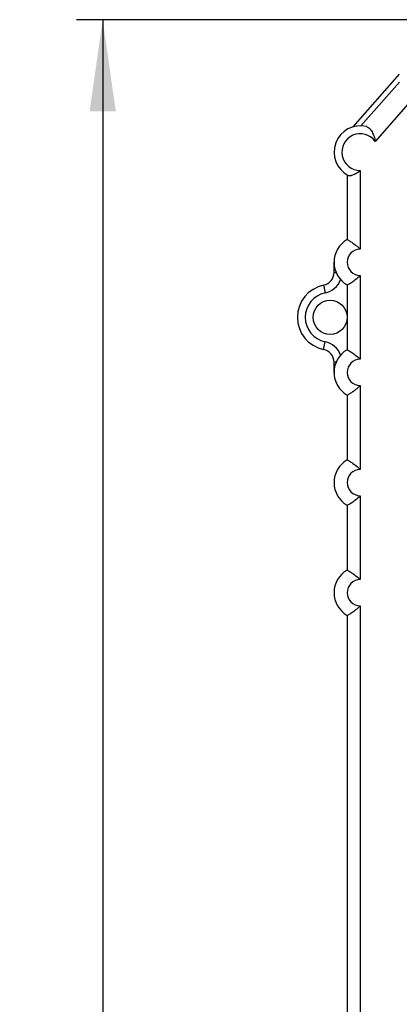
# Model space of a CAD drawing. Header units: millimetres. Extents: x 0 to 420, y 0 to 297.
# Tile 11 of 22: x 166 to 181, y 219 to 256. Entities that reach past the tile are written whole.
import ezdxf

# ---------------------------------------------------------------- set-up
doc = ezdxf.new("R2010")
doc.units = ezdxf.units.MM
doc.header["$LTSCALE"] = 23.1
doc.layers.get('0').update_dxf_attribs({"linetype": 'CONTINUOUS'})
doc.layers.add('T-EM12-T00-000_DXF_DIMENSION', color=7, linetype='CONTINUOUS')
doc.layers.add('T-EM12-T00-0DXF_CONTINUOUS_LINE', color=7, linetype='CONTINUOUS')
doc.styles.get("Standard").update_dxf_attribs({"font": 'txt', "width": 0.8})
doc.dimstyles.new('DIMSTYLE_2', dxfattribs={"dimtxt": 2.5, "dimasz": 3.5, "dimexe": 1, "dimexo": 0, "dimtad": 1, "dimdec": 0, "dimdsep": 46, "dimtxsty": 'Standard', "dimblk": '_FILLED', "dimblk1": '_FILLED', "dimblk2": '_FILLED', "dimcen": 0.09, "dimclrt": 5, "dimadec": 0, "dimazin": 0, "dimtp": 0.3, "dimtm": 0.3, "dimtfac": 1, "dimtdec": 0, "dimtofl": 0, "dimtmove": 0, "dimatfit": 3, "dimldrblk": '_FILLED', "dimfxl": 1, "dimtolj": 1, "dimarcsym": 0})

# ---------------------------------------------------------------- blocks, each defined once
blk = doc.blocks.new('_FILLED')
at = {"color": 0, "linetype": 'ByBlock'}
blk.add_solid([(0, 0), (-1, 0.143), (-1, -0.143)], dxfattribs=at)
blk = doc.blocks.new('*D2')
at = {"layer": 'T-EM12-T00-000_DXF_DIMENSION', "color": 2, "linetype": 'Continuous'}
for p, q in [((206.838, 256.375), (168.569, 256.375)), ((169.569, 256.375), (169.569, 207.401)), ((169.569, 158.426), (169.569, 207.401)), ((199.301, 158.426), (168.569, 158.426))]:
    blk.add_line(p, q, dxfattribs=at)
at = {"layer": 'T-EM12-T00-000_DXF_DIMENSION', "color": 2, "linetype": 'Continuous', "xscale": 3.5, "yscale": 3.5, "zscale": 3.5}
for p, rotation in [((169.569, 256.375), 90), ((169.569, 158.426), 270)]:
    blk.add_blockref('_FILLED', p, dxfattribs=dict(at, rotation=rotation))
at = {"layer": 'T-EM12-T00-000_DXF_DIMENSION', "color": 5, "linetype": 'Continuous', "insert": (166.444, 207.401), "char_height": 2.5, "width": 5.89286, "attachment_point": 2, "rotation": 90, "line_spacing_factor": 0.9}
blk.add_mtext('98', dxfattribs=at)

msp = doc.modelspace()

# ---------------------------------------------------------------- linework, layer by layer
at = {"layer": 'T-EM12-T00-0DXF_CONTINUOUS_LINE', "color": 7, "linetype": 'Continuous'}
for p, q in [((180.8919, 254.2938), (179.1177, 252.2855)), ((179.1176, 252.2855), (179.1177, 252.2855)), ((178.9007, 250.4604), (178.9007, 247.9924)), ((178.4007, 246.741), (178.4007, 247.1264)), ((178.9007, 246.2604), (178.9007, 243.7924)), ((178.4007, 242.9264), (178.4007, 243.3118)), ((178.9007, 242.0604), (178.9007, 239.5924)), ((178.9007, 237.8604), (178.9007, 235.3924)), ((178.9007, 233.6604), (178.9007, 167.8326))]:
    msp.add_line(p, q, dxfattribs=at)
at = {"layer": 'T-EM12-T00-0DXF_CONTINUOUS_LINE', "color": 9, "linetype": 'Continuous'}
for p, q in [((179.4256, 252.3261), (180.8933, 253.9969)), ((181.4926, 253.4703), (179.9687, 251.7355)), ((179.4007, 250.6264), (179.4007, 247.6264)), ((178.4007, 246.741), (178.4779, 246.741)), ((179.4007, 246.6264), (179.4007, 243.4264)), ((178.0007, 246.2511), (178.0607, 245.9572)), ((178.0007, 243.8017), (178.0607, 244.0956)), ((178.4779, 243.3118), (178.4007, 243.3118)), ((179.4007, 242.4264), (179.4007, 239.2264)), ((179.4007, 238.2264), (179.4007, 235.0264)), ((179.4007, 234.0264), (179.4007, 167.8326))]:
    msp.add_line(p, q, dxfattribs=at)
at = {"layer": 'T-EM12-T00-0DXF_CONTINUOUS_LINE', "color": 7, "linetype": 'Continuous'}
msp.add_circle((178.2507, 245.0264), 0.65, dxfattribs=at)
for centre, radius, start, end in [((179.4007, 251.3264), 1, 76.59465, 242.72527), ((179.4007, 247.1264), 1, 120, 240), ((177.9007, 246.741), 0.5, 281.53696, 360), ((178.2507, 245.0264), 1.25, 101.53696, 258.46304), ((177.9007, 243.3118), 0.5, 0, 78.46304), ((179.4007, 242.9264), 1, 120, 240), ((179.4007, 238.7264), 1, 120, 240), ((179.4007, 234.5264), 1, 120, 240)]:
    msp.add_arc(centre, radius, start, end, dxfattribs=at)
at = {"layer": 'T-EM12-T00-0DXF_CONTINUOUS_LINE', "color": 9, "linetype": 'Continuous'}
for centre, radius, start, end in [((179.4007, 251.3264), 0.7, 35.76677, 270), ((179.4007, 247.1264), 0.5, 90, 270), ((177.9007, 246.741), 0.8, 281.53696, 339.76004), ((178.2507, 245.0264), 0.95, 101.53696, 258.46304), ((177.9007, 243.3118), 0.8, 20.23996, 78.46304), ((179.4007, 242.9264), 0.5, 90, 270), ((179.4007, 238.7264), 0.5, 90, 270), ((179.4007, 234.5264), 0.5, 90, 270)]:
    msp.add_arc(centre, radius, start, end, dxfattribs=at)
at = {"layer": 'T-EM12-T00-0DXF_CONTINUOUS_LINE', "color": 7, "linetype": 'Continuous'}
for points, knots in [([(179.6325, 252.2992), (179.6542, 252.294), (179.6979, 252.2752), (179.7558, 252.2288), (179.808, 252.1675), (179.8543, 252.0943), (179.8941, 252.0122), (179.9382, 251.8935), (179.9596, 251.7993), (179.9687, 251.7355)], [0, 0, 0, 0, 0.0974048, 0.2039165, 0.3211046, 0.4476038, 0.5809783, 0.7187911, 1, 1, 1, 1]), ([(178.9424, 250.4376), (178.9536, 250.4318), (178.974, 250.4277), (179.0023, 250.4283), (179.0369, 250.433), (179.0846, 250.4461), (179.1448, 250.4697), (179.2084, 250.5007), (179.2961, 250.5506), (179.3596, 250.5946), (179.4007, 250.6264)], [0, 0, 0, 0, 0.0739592, 0.1178444, 0.1667895, 0.2789651, 0.4071912, 0.5470733, 0.6945788, 1, 1, 1, 1]), ([(178.9007, 247.9924), (178.9166, 247.9832), (178.9746, 247.9492), (179.0883, 247.8783), (179.2425, 247.7695), (179.3489, 247.6782), (179.4007, 247.6264)], [0, 0, 0, 0, 0.0887991, 0.3249875, 0.6465204, 1, 1, 1, 1]), ([(178.9007, 246.2604), (178.9166, 246.2696), (178.9746, 246.3036), (179.0883, 246.3745), (179.2425, 246.4833), (179.3489, 246.5746), (179.4007, 246.6264)], [0, 0, 0, 0, 0.0887991, 0.3249875, 0.6465204, 1, 1, 1, 1]), ([(178.9007, 243.7924), (178.9166, 243.7832), (178.9746, 243.7492), (179.0883, 243.6783), (179.2425, 243.5695), (179.3489, 243.4782), (179.4007, 243.4264)], [0, 0, 0, 0, 0.0887991, 0.3249875, 0.6465204, 1, 1, 1, 1]), ([(178.9007, 242.0604), (178.9166, 242.0696), (178.9746, 242.1036), (179.0883, 242.1745), (179.2425, 242.2833), (179.3489, 242.3746), (179.4007, 242.4264)], [0, 0, 0, 0, 0.0887991, 0.3249875, 0.6465204, 1, 1, 1, 1]), ([(178.9007, 239.5924), (178.9166, 239.5832), (178.9746, 239.5492), (179.0883, 239.4783), (179.2425, 239.3695), (179.3489, 239.2782), (179.4007, 239.2264)], [0, 0, 0, 0, 0.0887991, 0.3249875, 0.6465204, 1, 1, 1, 1]), ([(178.9007, 237.8604), (178.9166, 237.8696), (178.9746, 237.9036), (179.0883, 237.9745), (179.2425, 238.0833), (179.3489, 238.1746), (179.4007, 238.2264)], [0, 0, 0, 0, 0.0887991, 0.3249875, 0.6465204, 1, 1, 1, 1]), ([(178.9007, 235.3924), (178.9166, 235.3832), (178.9746, 235.3492), (179.0883, 235.2783), (179.2425, 235.1695), (179.3489, 235.0782), (179.4007, 235.0264)], [0, 0, 0, 0, 0.0887991, 0.3249875, 0.6465204, 1, 1, 1, 1]), ([(178.9007, 233.6604), (178.9166, 233.6696), (178.9746, 233.7036), (179.0883, 233.7745), (179.2425, 233.8833), (179.3489, 233.9746), (179.4007, 234.0264)], [0, 0, 0, 0, 0.0887991, 0.3249875, 0.6465204, 1, 1, 1, 1])]:
    msp.add_open_spline(points, degree=3, knots=knots, dxfattribs=at)

# ---------------------------------------------------------------- dimensions: what is measured, and where the dimension line sits
at = {"layer": 'T-EM12-T00-000_DXF_DIMENSION', "color": 2, "linetype": 'Continuous'}
dim = msp.add_linear_dim(base=(169.5693, 256.3751), p1=(199.3007, 158.4264), p2=(206.8377, 256.3751), angle=90, dimstyle='DIMSTYLE_2', dxfattribs=at)
dim.commit()
dim.dimension.update_dxf_attribs({"geometry": '*D2', "text_midpoint": (169.5693, 207.0436), "dimtype": 160})

doc.saveas('drawing.dxf')
